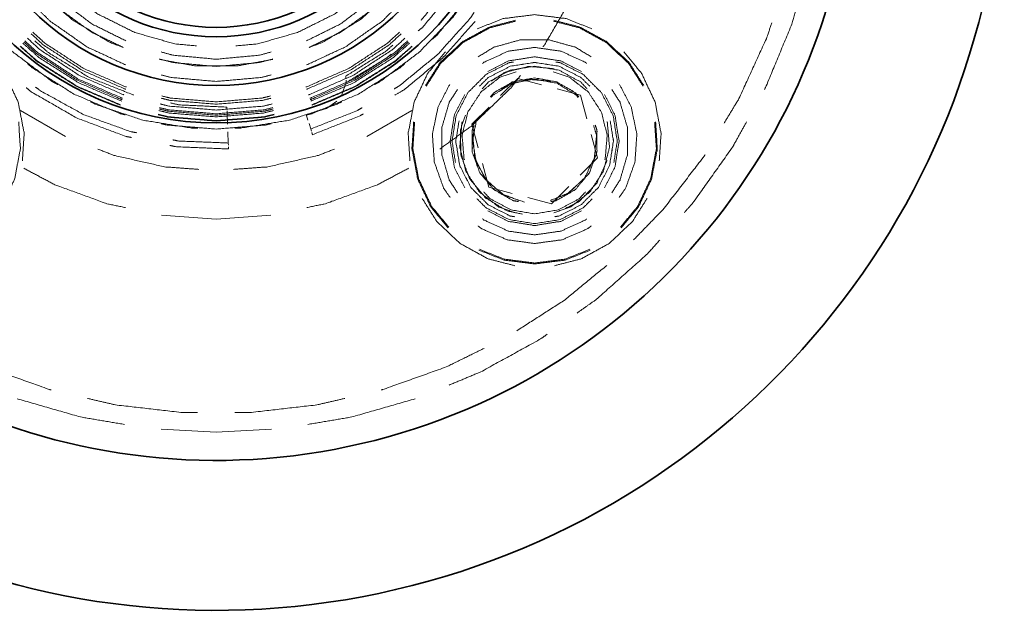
# Model space of a CAD drawing. Header units: millimetres. Extents: x 0 to 1189, y 0 to 841.
# Tile 12 of 84: x 158 to 184, y 317 to 332. Entities that reach past the tile are written whole.
import ezdxf

# ---------------------------------------------------------------- set-up
doc = ezdxf.new("R2010")
doc.units = ezdxf.units.MM
doc.layers.add('1', color=7, linetype='Continuous')

msp = doc.modelspace()

# ---------------------------------------------------------------- linework, layer by layer
at = {"layer": '1', "color": 251, "linetype": 'Continuous', "lineweight": 13}
for p, q in [((170.489, 330.453), (170.948, 330.912)), ((170.948, 330.912), (171.576, 330.744)), ((166.375, 330.802), (166.26, 330.48)), ((171.994, 330.632), (172.621, 330.464)), ((166.128, 330.307), (165.847, 330.111)), ((172.621, 330.464), (172.789, 329.837)), ((157.701, 330.053), (158.899, 329.364)), ((163.201, 330.049), (163.203, 329.99)), ((165.647, 330.049), (165.847, 330.111)), ((166.923, 329.364), (168.121, 330.053)), ((169.723, 329.688), (170.183, 330.147)), ((163.214, 329.69), (163.203, 329.99)), ((165.313, 329.946), (165.513, 330.008)), ((165.313, 329.946), (165.357, 329.803)), ((165.387, 329.707), (165.431, 329.564)), ((165.449, 329.507), (165.431, 329.564)), ((169.892, 329.06), (169.723, 329.688)), ((163.233, 329.19), (163.222, 329.49)), ((172.901, 329.419), (173.069, 328.791)), ((163.233, 329.19), (163.235, 329.131)), ((173.069, 328.791), (172.61, 328.332)), ((170.172, 328.015), (170.004, 328.642)), ((170.799, 327.847), (170.172, 328.015)), ((172.304, 328.026), (171.845, 327.566)), ((171.845, 327.566), (171.217, 327.734)), ((162.911, 327.162), (161.452, 327.264)), ((164.37, 327.264), (162.911, 327.162)), ((162.911, 321.475), (161.442, 321.557)), ((164.381, 321.557), (162.911, 321.475))]:
    msp.add_line(p, q, dxfattribs=at)
at = {"layer": '1', "color": 3, "linetype": 'Continuous', "lineweight": 35}
for radius in [8, 7, 5.7, 5.45]:
    msp.add_circle((162.911, 337.725), radius, dxfattribs=at)
at = {"layer": '1', "color": 95, "linetype": 'Continuous', "lineweight": 35}
for radius in [21, 17]:
    msp.add_arc((162.911, 337.725), radius, 206.3087, 153.6913, dxfattribs=at)
at = {"layer": '1', "color": 251, "linetype": 'Continuous', "lineweight": 13}
for points, knots in [([(169.964, 335.011), (169.803, 334.564), (169.181, 333.462), (168.385, 332.479), (168.374, 332.469)], [0, 0, 0.157145, 0.576191, 0.99524, 1, 1]), ([(169.931, 334.489), (169.874, 334.342), (169.229, 333.253), (168.417, 332.283), (168.297, 332.18)], [0, 0, 0.055555, 0.499997, 0.944445, 1, 1]), ([(170.344, 334.379), (170.286, 334.226), (169.629, 333.088), (168.798, 332.07), (168.675, 331.961)], [0, 0, 0.055557, 0.500003, 0.944443, 1, 1]), ([(172.92, 334.37), (172.405, 333.094), (171.668, 331.818), (171.621, 331.758)], [0, 0, 0.470373, 0.974077, 1, 1]), ([(160.433, 331.741), (159.581, 332.151), (158.64, 332.835), (157.986, 333.519)], [0, 0, 0.309524, 0.690474, 1, 1]), ([(157.986, 333.518), (158.213, 333.233), (159.091, 332.466), (160.091, 331.868), (160.432, 331.74)], [0, 0, 0.119048, 0.499997, 0.88095, 1, 1]), ([(158.138, 333.649), (158.667, 333.069), (159.595, 332.368), (160.505, 331.915)], [0, 0, 0.264707, 0.656863, 1, 1]), ([(165.317, 331.915), (166.228, 332.368), (167.155, 333.069), (167.684, 333.649)], [0, 0, 0.343139, 0.735293, 1, 1]), ([(167.836, 333.519), (167.183, 332.835), (166.241, 332.151), (165.389, 331.741)], [0, 0, 0.309528, 0.690478, 1, 1]), ([(165.39, 331.74), (165.731, 331.868), (166.732, 332.466), (167.609, 333.233), (167.836, 333.518)], [0, 0, 0.11905, 0.5, 0.880952, 1, 1]), ([(178.54, 333.368), (178.249, 332.358), (177.552, 330.674), (177.518, 330.613)], [0, 0, 0.357144, 0.976195, 1, 1]), ([(156.495, 332.698), (156.588, 332.562), (157.498, 331.615), (158.549, 330.826), (158.694, 330.75)], [0, 0, 0.05556, 0.5, 0.944446, 1, 1]), ([(160.504, 331.271), (159.465, 331.756), (158.481, 332.445), (158.056, 332.87)], [0, 0, 0.38889, 0.796298, 1, 1]), ([(159.487, 332.833), (159.757, 332.63), (160.746, 332.137), (161.81, 331.834), (162.391, 331.78)], [0, 0, 0.107844, 0.460784, 0.813726, 1, 1]), ([(163.431, 331.78), (164.012, 331.834), (165.076, 332.137), (166.066, 332.63), (166.335, 332.833)], [0, 0, 0.186274, 0.539216, 0.892156, 1, 1]), ([(167.766, 332.87), (167.342, 332.445), (166.357, 331.756), (165.318, 331.271)], [0, 0, 0.203702, 0.611114, 1, 1]), ([(167.128, 330.75), (167.274, 330.826), (168.324, 331.615), (169.234, 332.562), (169.327, 332.698)], [0, 0, 0.055554, 0.500001, 0.944442, 1, 1]), ([(167.65, 330.633), (167.792, 330.716), (168.812, 331.55), (169.691, 332.531), (169.781, 332.669)], [0, 0, 0.05555, 0.500001, 0.944442, 1, 1]), ([(167.669, 330.463), (167.921, 330.612), (168.972, 331.484), (169.809, 332.435)], [0, 0, 0.100002, 0.566668, 1, 1]), ([(168.488, 330.72), (168.873, 331.327), (169.471, 331.889), (170.191, 332.284), (170.887, 332.463)], [0, 0, 0.233334, 0.500001, 0.766667, 1, 1]), ([(168.51, 330.709), (168.892, 331.311), (169.486, 331.869), (170.2, 332.261), (170.89, 332.438)], [0, 0, 0.233333, 0.500001, 0.766666, 1, 1]), ([(171.396, 332.614), (170.557, 332.508), (169.869, 332.236)], [0, 0, 0.533333, 1, 1]), ([(172.924, 332.236), (172.236, 332.508), (171.396, 332.614)], [0, 0, 0.466664, 1, 1]), ([(171.902, 332.438), (172.593, 332.261), (173.307, 331.869), (173.901, 331.311), (174.283, 330.709)], [0, 0, 0.233334, 0.500003, 0.766666, 1, 1]), ([(171.906, 332.463), (172.602, 332.284), (173.321, 331.889), (173.92, 331.327), (174.305, 330.72)], [0, 0, 0.233333, 0.499999, 0.766665, 1, 1]), ([(160.521, 330.684), (160.496, 330.69), (159.371, 331.184), (158.343, 331.855), (158.023, 332.15)], [0, 0, 0.008771, 0.429826, 0.85088, 1, 1]), ([(167.799, 332.15), (167.479, 331.855), (166.451, 331.184), (165.326, 330.69), (165.301, 330.684)], [0, 0, 0.149123, 0.570174, 0.991229, 1, 1]), ([(176.446, 329.72), (176.841, 330.375), (177.588, 332.01), (177.713, 332.395)], [0, 0, 0.257575, 0.863635, 1, 1]), ([(160.407, 330.347), (160.381, 330.354), (159.202, 330.871), (158.125, 331.575), (157.789, 331.884)], [0, 0, 0.008771, 0.429824, 0.850875, 1, 1]), ([(157.814, 331.912), (158.148, 331.605), (159.22, 330.904), (160.393, 330.39), (160.419, 330.383)], [0, 0, 0.149122, 0.570175, 0.991227, 1, 1]), ([(157.88, 331.987), (158.209, 331.684), (159.268, 330.992), (160.426, 330.484), (160.451, 330.478)], [0, 0, 0.149126, 0.570175, 0.991226, 1, 1]), ([(160.501, 330.625), (160.476, 330.631), (159.342, 331.129), (158.305, 331.806), (157.982, 332.103)], [0, 0, 0.008773, 0.429827, 0.85088, 1, 1]), ([(160.71, 330.471), (160.696, 330.474), (159.521, 330.943), (158.44, 331.601), (158.082, 331.912)], [0, 0, 0.004762, 0.423809, 0.842859, 1, 1]), ([(167.841, 332.103), (167.518, 331.806), (166.481, 331.129), (165.346, 330.631), (165.321, 330.625)], [0, 0, 0.14912, 0.570173, 0.991227, 1, 1]), ([(165.371, 330.478), (165.397, 330.484), (166.555, 330.992), (167.613, 331.684), (167.942, 331.987)], [0, 0, 0.008771, 0.429825, 0.850874, 1, 1]), ([(165.403, 330.383), (165.429, 330.39), (166.602, 330.904), (167.674, 331.605), (168.008, 331.912)], [0, 0, 0.008773, 0.429825, 0.850878, 1, 1]), ([(168.033, 331.884), (167.698, 331.575), (166.62, 330.871), (165.442, 330.354), (165.416, 330.347)], [0, 0, 0.149125, 0.570176, 0.991229, 1, 1]), ([(169.892, 331.49), (170.309, 331.744), (171.025, 331.944), (171.768, 331.944), (172.484, 331.744), (172.901, 331.49)], [0, 0, 0.152176, 0.384058, 0.615942, 0.847824, 1, 1]), ([(157.748, 328.713), (157.794, 329.451), (157.636, 330.282), (157.276, 331.048), (156.804, 331.618)], [0, 0, 0.233332, 0.5, 0.766663, 1, 1]), ([(160.357, 330.2), (159.217, 330.685), (158.135, 331.369), (157.686, 331.767)], [0, 0, 0.397438, 0.807694, 1, 1]), ([(160.361, 330.211), (159.222, 330.696), (158.143, 331.379), (157.695, 331.776)], [0, 0, 0.397435, 0.807691, 1, 1]), ([(160.393, 330.306), (159.269, 330.785), (158.203, 331.459), (157.76, 331.851)], [0, 0, 0.397435, 0.807694, 1, 1]), ([(161.446, 331.619), (161.754, 331.532), (162.911, 331.425), (164.069, 331.532), (164.376, 331.619)], [0, 0, 0.107842, 0.499998, 0.892158, 1, 1]), ([(168.062, 331.851), (167.62, 331.459), (166.553, 330.785), (165.429, 330.306)], [0, 0, 0.192306, 0.602565, 1, 1]), ([(168.128, 331.776), (167.68, 331.379), (166.6, 330.696), (165.461, 330.211)], [0, 0, 0.192309, 0.602565, 1, 1]), ([(168.136, 331.767), (167.687, 331.369), (166.606, 330.685), (165.465, 330.2)], [0, 0, 0.192306, 0.602562, 1, 1]), ([(167.62, 331.803), (167.436, 331.641), (166.361, 330.973)], [0, 0, 0.161898, 1, 1]), ([(169.019, 331.618), (168.547, 331.048), (168.187, 330.282), (168.028, 329.451), (168.075, 328.713)], [0, 0, 0.233337, 0.5, 0.766668, 1, 1]), ([(170.011, 331.313), (170.045, 331.343), (170.692, 331.638), (171.396, 331.739), (172.101, 331.638), (172.748, 331.343), (172.782, 331.313)], [0, 0, 0.015152, 0.257576, 0.500002, 0.742424, 0.984848, 1, 1]), ([(174.718, 328.713), (174.765, 329.451), (174.606, 330.282), (174.246, 331.048), (173.774, 331.618)], [0, 0, 0.233333, 0.500001, 0.766665, 1, 1]), ([(161.397, 331.42), (162.329, 331.251), (163.494, 331.251), (164.425, 331.42)], [0, 0, 0.309523, 0.690477, 1, 1]), ([(162.911, 331.232), (161.752, 331.337), (161.401, 331.433)], [0, 0, 0.761906, 1, 1]), ([(164.421, 331.433), (164.07, 331.337), (162.911, 331.232)], [0, 0, 0.238092, 1, 1]), ([(167.577, 331.562), (167.457, 331.459), (166.375, 330.802)], [0, 0, 0.11111, 1, 1]), ([(171.396, 331.489), (170.701, 331.379), (170.152, 331.1)], [0, 0, 0.533334, 1, 1]), ([(172.641, 331.1), (172.092, 331.379), (171.396, 331.489)], [0, 0, 0.46667, 1, 1]), ([(160.486, 329.943), (160.326, 329.982), (159.118, 330.497), (158.008, 331.199), (157.885, 331.308)], [0, 0, 0.055554, 0.499999, 0.944443, 1, 1]), ([(167.938, 331.308), (167.815, 331.199), (166.704, 330.497), (165.496, 329.982), (165.337, 329.943)], [0, 0, 0.055557, 0.500001, 0.944446, 1, 1]), ([(169.286, 328.673), (169.196, 329.239), (169.304, 329.919), (169.617, 330.533), (170.103, 331.019), (170.717, 331.332), (170.83, 331.35)], [0, 0, 0.166669, 0.366668, 0.566669, 0.766669, 0.966667, 1, 1]), ([(169.527, 328.739), (169.516, 328.763), (169.463, 329.4), (169.62, 330.019), (169.969, 330.553), (170.473, 330.946), (170.901, 331.092)], [0, 0, 0.008772, 0.219299, 0.429825, 0.640352, 0.850877, 1, 1]), ([(171.396, 331.34), (170.747, 331.237), (170.162, 330.938), (169.93, 330.706)], [0, 0, 0.400004, 0.799997, 1, 1]), ([(171.396, 331.339), (170.748, 331.237), (170.162, 330.938), (169.93, 330.706)], [0, 0, 0.400003, 0.799999, 1, 1]), ([(171.396, 331.239), (170.747, 331.131), (170.168, 330.818), (170.001, 330.636)], [0, 0, 0.421056, 0.842102, 1, 1]), ([(171.914, 331.171), (171.247, 331.234), (170.597, 331.073), (170.246, 330.843)], [0, 0, 0.380953, 0.761899, 1, 1]), ([(172.863, 330.706), (172.631, 330.938), (172.045, 331.237), (171.396, 331.34)], [0, 0, 0.200004, 0.6, 1, 1]), ([(172.863, 330.706), (172.631, 330.938), (172.045, 331.237), (171.396, 331.339)], [0, 0, 0.200003, 0.6, 1, 1]), ([(172.792, 330.636), (172.625, 330.818), (172.046, 331.131), (171.396, 331.239)], [0, 0, 0.157899, 0.578947, 1, 1]), ([(171.892, 331.092), (172.32, 330.946), (172.824, 330.553), (173.173, 330.019), (173.33, 329.4), (173.277, 328.763), (173.266, 328.739)], [0, 0, 0.149123, 0.359648, 0.570175, 0.780701, 0.991228, 1, 1]), ([(171.963, 331.35), (172.076, 331.332), (172.69, 331.019), (173.176, 330.533), (173.489, 329.919), (173.596, 329.239), (173.507, 328.673)], [0, 0, 0.033333, 0.233331, 0.43333, 0.633332, 0.833331, 1, 1]), ([(162.911, 330.832), (161.714, 330.937), (161.451, 331.008)], [0, 0, 0.814817, 1, 1]), ([(164.372, 331.008), (164.108, 330.937), (162.911, 330.832)], [0, 0, 0.185182, 1, 1]), ([(166.371, 330.91), (166.37, 330.917), (166.365, 330.953), (166.362, 330.971), (166.361, 330.973)], [0, 0, 0.113002, 0.679012, 0.961742, 1, 1]), ([(166.375, 330.802), (166.375, 330.863), (166.375, 330.867)], [0, 0, 0.941087, 1, 1]), ([(171.021, 330.99), (170.761, 330.657), (169.701, 329.633), (168.868, 329.028)], [0, 0, 0.144445, 0.648148, 1, 1]), ([(171.396, 330.927), (170.819, 330.825), (170.312, 330.532), (170.218, 330.42)], [0, 0, 0.444448, 0.888889, 1, 1]), ([(171.396, 330.926), (170.82, 330.824), (170.312, 330.531), (170.218, 330.419)], [0, 0, 0.444443, 0.888885, 1, 1]), ([(171.396, 330.894), (170.799, 330.782), (170.282, 330.462), (170.236, 330.402)], [0, 0, 0.470592, 0.941174, 1, 1]), ([(171.825, 330.838), (171.23, 330.886), (170.657, 330.72), (170.448, 330.563)], [0, 0, 0.410257, 0.820514, 1, 1]), ([(172.575, 330.42), (172.481, 330.532), (171.974, 330.825), (171.396, 330.927)], [0, 0, 0.111112, 0.555556, 1, 1]), ([(172.575, 330.419), (172.481, 330.531), (171.973, 330.824), (171.396, 330.926)], [0, 0, 0.111116, 0.555561, 1, 1]), ([(172.557, 330.402), (172.511, 330.462), (171.994, 330.782), (171.396, 330.894)], [0, 0, 0.058826, 0.529412, 1, 1]), ([(157.848, 330.665), (157.983, 330.556), (159.188, 329.862), (160.488, 329.37), (160.658, 329.335)], [0, 0, 0.055553, 0.499997, 0.944443, 1, 1]), ([(158.101, 330.681), (158.231, 330.58), (159.386, 329.945), (160.624, 329.496), (160.786, 329.464)], [0, 0, 0.055552, 0.499997, 0.944444, 1, 1]), ([(169.146, 327.736), (168.972, 327.983), (168.723, 328.684), (168.672, 329.426), (168.824, 330.154), (169.134, 330.752)], [0, 0, 0.094203, 0.326084, 0.557971, 0.789854, 1, 1]), ([(169.339, 327.864), (169.122, 328.201), (168.922, 328.884), (168.922, 329.595), (169.122, 330.278), (169.339, 330.615)], [0, 0, 0.136359, 0.37879, 0.621211, 0.863635, 1, 1]), ([(173.454, 330.615), (173.671, 330.278), (173.871, 329.595), (173.871, 328.884), (173.671, 328.201), (173.454, 327.864)], [0, 0, 0.136365, 0.378789, 0.62121, 0.863641, 1, 1]), ([(173.659, 330.752), (173.969, 330.154), (174.12, 329.426), (174.07, 328.684), (173.821, 327.983), (173.647, 327.736)], [0, 0, 0.210144, 0.442028, 0.673915, 0.905795, 1, 1]), ([(162.911, 330.225), (161.677, 330.327), (161.452, 330.384)], [0, 0, 0.842105, 1, 1]), ([(162.911, 330.287), (161.687, 330.389), (161.464, 330.445)], [0, 0, 0.842104, 1, 1]), ([(164.359, 330.445), (164.135, 330.389), (162.911, 330.287)], [0, 0, 0.157895, 1, 1]), ([(164.371, 330.384), (164.146, 330.327), (162.911, 330.225)], [0, 0, 0.157894, 1, 1]), ([(169.536, 330.484), (169.257, 329.935), (169.146, 329.239), (169.257, 328.544), (169.536, 327.995)], [0, 0, 0.233334, 0.499996, 0.766666, 1, 1]), ([(173.257, 327.995), (173.536, 328.544), (173.646, 329.239), (173.536, 329.935), (173.257, 330.484)], [0, 0, 0.233335, 0.500004, 0.766665, 1, 1]), ([(159.566, 330.292), (159.712, 330.215), (160.958, 329.799), (162.254, 329.589), (162.419, 329.589)], [0, 0, 0.055558, 0.5, 0.944443, 1, 1]), ([(162.911, 329.887), (161.654, 329.989), (161.386, 330.055)], [0, 0, 0.820507, 1, 1]), ([(162.911, 329.932), (161.629, 330.038), (161.395, 330.097)], [0, 0, 0.842105, 1, 1]), ([(161.402, 330.134), (161.635, 330.075), (162.911, 329.97), (164.188, 330.075), (164.42, 330.134)], [0, 0, 0.078947, 0.499998, 0.921053, 1, 1]), ([(161.421, 330.232), (161.651, 330.174), (162.911, 330.07), (164.171, 330.174), (164.401, 330.232)], [0, 0, 0.078948, 0.499998, 0.921052, 1, 1]), ([(163.197, 330.148), (161.933, 330.206), (161.694, 330.258)], [0, 0, 0.838093, 1, 1]), ([(164.428, 330.097), (164.194, 330.038), (162.911, 329.932)], [0, 0, 0.157894, 1, 1]), ([(164.436, 330.055), (164.168, 329.989), (162.911, 329.887)], [0, 0, 0.179492, 1, 1]), ([(163.404, 329.589), (163.568, 329.589), (164.865, 329.799), (166.111, 330.215), (166.256, 330.292)], [0, 0, 0.055557, 0.5, 0.944442, 1, 1]), ([(165.431, 329.564), (166.656, 330.049), (166.798, 330.132)], [0, 0, 0.888886, 1, 1]), ([(162.911, 329.775), (161.636, 329.878), (161.364, 329.945)], [0, 0, 0.82051, 1, 1]), ([(162.911, 329.787), (161.638, 329.89), (161.367, 329.957)], [0, 0, 0.820508, 1, 1]), ([(164.456, 329.957), (164.184, 329.89), (162.911, 329.787)], [0, 0, 0.179486, 1, 1]), ([(164.458, 329.945), (164.186, 329.878), (162.911, 329.775)], [0, 0, 0.179489, 1, 1]), ([(165.478, 329.412), (166.747, 329.916), (166.83, 329.966)], [0, 0, 0.933335, 1, 1]), ([(169.55, 329.935), (169.419, 329.538), (169.431, 328.868), (169.664, 328.239), (170.092, 327.723), (170.666, 327.378), (171.076, 327.292)], [0, 0, 0.119043, 0.30952, 0.499997, 0.690472, 0.880952, 1, 1]), ([(169.854, 329.821), (169.742, 329.273), (169.838, 328.684), (170.136, 328.167), (170.598, 327.79), (171.129, 327.613)], [0, 0, 0.192305, 0.397432, 0.602564, 0.80769, 1, 1]), ([(157.649, 329.751), (157.694, 329.034), (157.541, 328.227), (157.191, 327.485), (156.733, 326.931)], [0, 0, 0.233339, 0.500001, 0.766666, 1, 1]), ([(162.911, 329.562), (161.602, 329.668), (161.442, 329.707)], [0, 0, 0.888894, 1, 1]), ([(164.38, 329.707), (164.221, 329.668), (162.911, 329.562)], [0, 0, 0.111112, 1, 1]), ([(169.089, 326.931), (168.631, 327.485), (168.282, 328.227), (168.128, 329.034), (168.173, 329.751)], [0, 0, 0.233332, 0.499998, 0.766661, 1, 1]), ([(169.107, 326.949), (168.652, 327.498), (168.306, 328.235), (168.153, 329.035), (168.198, 329.747)], [0, 0, 0.233336, 0.500003, 0.766663, 1, 1]), ([(169.382, 329.78), (169.296, 329.239), (169.399, 328.59), (169.698, 328.005), (170.162, 327.54), (170.748, 327.242), (170.856, 327.225)], [0, 0, 0.166667, 0.366666, 0.566664, 0.766666, 0.966667, 1, 1]), ([(169.382, 329.78), (169.296, 329.239), (169.399, 328.59), (169.697, 328.005), (170.162, 327.54), (170.747, 327.242), (170.856, 327.225)], [0, 0, 0.166665, 0.366664, 0.566667, 0.766666, 0.966664, 1, 1]), ([(169.469, 329.756), (169.458, 329.73), (169.403, 329.074), (169.565, 328.436), (169.925, 327.885), (170.445, 327.48), (170.886, 327.329)], [0, 0, 0.00877, 0.219296, 0.429827, 0.64035, 0.850877, 1, 1]), ([(169.785, 329.67), (169.735, 329.532), (169.735, 328.946), (169.935, 328.396), (170.312, 327.947), (170.819, 327.654), (170.964, 327.628)], [0, 0, 0.055558, 0.277776, 0.500001, 0.722221, 0.944445, 1, 1]), ([(169.786, 329.67), (169.736, 329.532), (169.736, 328.947), (169.936, 328.396), (170.312, 327.947), (170.82, 327.655), (170.964, 327.629)], [0, 0, 0.05555, 0.277775, 0.5, 0.722219, 0.944443, 1, 1]), ([(169.825, 329.66), (169.749, 329.392), (169.805, 328.787), (170.076, 328.242), (170.525, 327.833), (170.974, 327.659)], [0, 0, 0.107842, 0.343137, 0.57843, 0.813724, 1, 1]), ([(171.819, 327.659), (172.268, 327.833), (172.717, 328.242), (172.988, 328.787), (173.044, 329.392), (172.968, 329.66)], [0, 0, 0.186276, 0.421573, 0.656864, 0.892158, 1, 1]), ([(171.829, 327.628), (171.974, 327.654), (172.481, 327.947), (172.858, 328.396), (173.058, 328.946), (173.058, 329.532), (173.008, 329.67)], [0, 0, 0.055555, 0.277779, 0.499999, 0.722224, 0.944442, 1, 1]), ([(171.829, 327.629), (171.973, 327.655), (172.481, 327.947), (172.857, 328.396), (173.057, 328.947), (173.057, 329.532), (173.007, 329.67)], [0, 0, 0.055557, 0.277781, 0.500002, 0.722225, 0.94445, 1, 1]), ([(171.907, 327.329), (172.348, 327.48), (172.868, 327.885), (173.228, 328.436), (173.39, 329.074), (173.335, 329.73), (173.324, 329.756)], [0, 0, 0.149123, 0.35965, 0.570173, 0.780704, 0.99123, 1, 1]), ([(171.937, 327.225), (172.045, 327.242), (172.631, 327.54), (173.095, 328.005), (173.394, 328.59), (173.496, 329.239), (173.411, 329.78)], [0, 0, 0.033333, 0.233335, 0.433336, 0.633335, 0.833333, 1, 1]), ([(171.937, 327.225), (172.045, 327.242), (172.631, 327.54), (173.095, 328.005), (173.394, 328.59), (173.497, 329.239), (173.411, 329.78)], [0, 0, 0.033336, 0.233334, 0.433333, 0.633335, 0.833335, 1, 1]), ([(174.595, 329.747), (174.64, 329.035), (174.487, 328.235), (174.141, 327.498), (173.686, 326.949)], [0, 0, 0.233337, 0.499997, 0.766664, 1, 1]), ([(174.62, 329.751), (174.665, 329.034), (174.511, 328.227), (174.162, 327.485), (173.704, 326.931)], [0, 0, 0.233339, 0.500001, 0.766666, 1, 1]), ([(177.043, 329.754), (176.67, 329.079), (175.616, 327.593), (175.382, 327.332)], [0, 0, 0.261907, 0.880954, 1, 1]), ([(161.755, 329.274), (161.917, 329.242), (163.233, 329.19)], [0, 0, 0.111112, 1, 1]), ([(159.757, 329.029), (160.186, 328.861), (161.533, 328.554), (162.452, 328.486)], [0, 0, 0.166668, 0.666666, 1, 1]), ([(161.68, 329.125), (161.85, 329.09), (163.239, 329.031)], [0, 0, 0.111107, 1, 1]), ([(163.37, 328.486), (164.289, 328.554), (165.636, 328.861), (166.065, 329.029)], [0, 0, 0.333334, 0.833332, 1, 1]), ([(172.069, 327.757), (172.309, 327.859), (172.739, 328.272), (172.995, 328.811)], [0, 0, 0.179489, 0.589749, 1, 1]), ([(174.031, 326.605), (174.814, 327.411), (175.912, 328.835), (175.936, 328.873)], [0, 0, 0.378786, 0.984846, 1, 1]), ([(160.498, 327.466), (160, 327.571), (158.615, 328.075), (157.783, 328.518)], [0, 0, 0.174076, 0.677779, 1, 1]), ([(168.04, 328.518), (167.207, 328.075), (165.823, 327.571), (165.324, 327.466)], [0, 0, 0.322221, 0.825927, 1, 1]), ([(172.21, 327.442), (172.584, 327.63), (173.049, 328.113), (173.328, 328.722)], [0, 0, 0.238096, 0.619045, 1, 1]), ([(168.399, 327.713), (168.796, 327.088), (169.413, 326.509), (170.154, 326.101), (170.871, 325.917)], [0, 0, 0.233335, 0.500002, 0.766667, 1, 1]), ([(171.396, 327.039), (170.717, 327.147), (170.103, 327.46), (169.86, 327.703)], [0, 0, 0.400002, 0.800001, 1, 1]), ([(171.396, 327.299), (170.767, 327.405), (170.205, 327.708), (170.043, 327.885)], [0, 0, 0.421058, 0.842103, 1, 1]), ([(172.75, 327.885), (172.588, 327.708), (172.026, 327.405), (171.396, 327.299)], [0, 0, 0.157898, 0.578946, 1, 1]), ([(172.933, 327.703), (172.69, 327.46), (172.076, 327.147), (171.396, 327.039)], [0, 0, 0.2, 0.600001, 1, 1]), ([(171.922, 325.917), (172.639, 326.101), (173.38, 326.509), (173.997, 327.088), (174.394, 327.713)], [0, 0, 0.233332, 0.5, 0.766666, 1, 1]), ([(171.396, 326.739), (170.692, 326.841), (170.045, 327.136), (170.011, 327.165)], [0, 0, 0.484855, 0.969706, 1, 1]), ([(170.152, 327.379), (170.701, 327.1), (171.396, 326.989), (172.092, 327.1), (172.641, 327.379)], [0, 0, 0.233332, 0.500002, 0.766668, 1, 1]), ([(172.782, 327.165), (172.748, 327.136), (172.101, 326.841), (171.396, 326.739)], [0, 0, 0.030294, 0.515149, 1, 1]), ([(171.396, 326.509), (170.66, 326.61), (169.978, 326.907), (169.888, 326.98)], [0, 0, 0.463774, 0.927538, 1, 1]), ([(172.905, 326.98), (172.815, 326.907), (172.133, 326.61), (171.396, 326.509)], [0, 0, 0.072462, 0.53623, 1, 1]), ([(174.729, 326.6), (174.402, 326.234), (173.043, 325.02), (172.528, 324.655)], [0, 0, 0.166669, 0.785714, 1, 1]), ([(171.396, 325.964), (170.582, 326.067), (169.914, 326.332)], [0, 0, 0.533335, 1, 1]), ([(171.396, 325.989), (170.588, 326.092), (169.925, 326.354)], [0, 0, 0.533337, 1, 1]), ([(172.867, 326.354), (172.205, 326.092), (171.396, 325.989)], [0, 0, 0.466666, 1, 1]), ([(172.879, 326.332), (172.211, 326.067), (171.396, 325.964)], [0, 0, 0.466668, 1, 1]), ([(170.921, 324.181), (172.169, 324.983), (173.317, 325.922)], [0, 0, 0.500002, 1, 1]), ([(171.728, 324.087), (171.557, 323.965), (169.962, 323.084), (169.12, 322.735)], [0, 0, 0.071427, 0.690476, 1, 1]), ([(155.772, 323.713), (156.78, 323.217), (158.474, 322.613), (158.518, 322.602)], [0, 0, 0.378786, 0.984847, 1, 1]), ([(167.305, 322.602), (167.348, 322.613), (169.042, 323.217), (170.051, 323.713)], [0, 0, 0.015153, 0.621214, 1, 1]), ([(160.47, 321.683), (159.295, 321.882), (157.612, 322.367)], [0, 0, 0.404764, 1, 1]), ([(159.481, 322.378), (160.225, 322.205), (162.012, 322), (162.417, 322)], [0, 0, 0.257577, 0.863637, 1, 1]), ([(163.406, 322), (163.81, 322), (165.597, 322.205), (166.341, 322.378)], [0, 0, 0.136363, 0.742423, 1, 1]), ([(168.211, 322.367), (166.527, 321.882), (165.352, 321.683)], [0, 0, 0.595239, 1, 1])]:
    msp.add_open_spline(points, degree=1, knots=knots, dxfattribs=at)
for points in [[(163.197, 330.148), (163.199, 330.089)], [(165.478, 329.412), (165.46, 329.469)], [(163.237, 329.091), (163.239, 329.031)]]:
    msp.add_open_spline(points, degree=1, dxfattribs=at)

doc.saveas('drawing.dxf')
